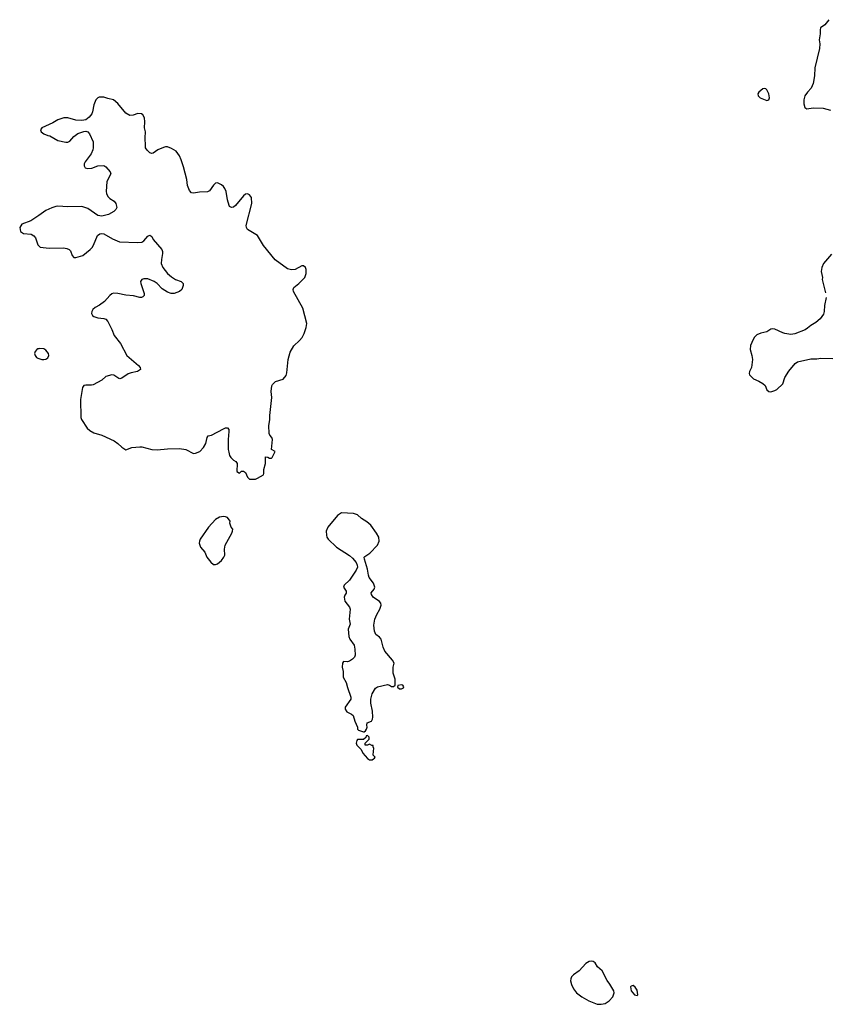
# Model space of a CAD drawing. Header units: inches. Extents: x 2294237 to 2473966, y 835830 to 1006981.
# Tile 2 of 77: x 2319809 to 2327874, y 879915 to 889771. Entities that reach past the tile are written whole.
import ezdxf

# ---------------------------------------------------------------- set-up
doc = ezdxf.new("R2010")
doc.units = ezdxf.units.IN
doc.header["$MEASUREMENT"] = 0
for name, color, linetype in [('C3818', 7, 'Continuous'), ('C3827', 7, 'Continuous'), ('C3828', 7, 'Continuous')]:
    doc.layers.add(name, color=color, linetype=linetype)

msp = doc.modelspace()

# ---------------------------------------------------------------- linework, layer by layer
at = {"layer": 'C3818', "color": 6, "elevation": 200}
for points in [[(2320000, 887812.6), (2319920.7, 887759.3), (2319830, 887723.7), (2319808.5, 887690), (2319817.4, 887650), (2319845.5, 887630), (2319923, 887623), (2319949.1, 887609.1), (2319967.4, 887587.4), (2319990, 887516), (2320000, 887507.3)], [(2320000, 886477.9), (2319990, 886475.4), (2319979.1, 886470), (2319962.4, 886450), (2319958.4, 886430), (2319963.8, 886410), (2319977.3, 886390), (2319990, 886381.6), (2320000, 886378.8)]]:
    msp.add_lwpolyline(points, dxfattribs=at)
at = {"layer": 'C3827', "color": 6, "elevation": 200}
msp.add_lwpolyline([(2325423.4, 880000), (2325436.3, 879990), (2325505.5, 879950), (2325590, 879918.2), (2325630, 879915.2), (2325670, 879923.9), (2325709.7, 879950), (2325746.3, 879990), (2325749.9, 880000)], dxfattribs=at)
at = {"layer": 'C3828', "color": 6, "elevation": 200}
for points in [[(2327908.7, 889771.3), (2327870, 889721.2), (2327826.8, 889690), (2327822, 889670), (2327824.4, 889630), (2327813.7, 889570), (2327819.5, 889530), (2327815.8, 889484.2), (2327768.7, 889290), (2327764.9, 889210), (2327754.1, 889134.1), (2327733.9, 889086.1), (2327694.7, 889045.3), (2327670.3, 889010), (2327660.2, 888970), (2327659.2, 888930), (2327670, 888893.4), (2327690, 888878.4), (2327752.2, 888887.8), (2327853.4, 888886.6), (2327926.9, 888866.9)], [(2320000, 887507.3), (2320014.6, 887494.6), (2320105.3, 887485.3), (2320247.6, 887487.6), (2320280.9, 887480.9), (2320304.9, 887470), (2320317.1, 887457.1), (2320332.5, 887412.5), (2320350.6, 887390.6), (2320370.5, 887390.5), (2320439.5, 887410), (2320513.3, 887470), (2320533, 887490), (2320546.5, 887513.5), (2320588, 887610), (2320610, 887628.5), (2320630, 887632.2), (2320650, 887628.5), (2320738, 887578), (2320808.9, 887548.9), (2320990, 887542), (2321030, 887545.3), (2321050, 887558.4), (2321090, 887604.9), (2321113, 887613), (2321130, 887602), (2321146.3, 887570), (2321233.1, 887470), (2321239.6, 887450), (2321239.6, 887430), (2321227, 887370), (2321224.9, 887330), (2321242, 887290), (2321289.6, 887229.6), (2321330, 887196.9), (2321370, 887170.3), (2321424.7, 887150), (2321444.7, 887130), (2321446, 887110), (2321430.7, 887070), (2321410, 887049.2), (2321354, 887030), (2321326, 887030), (2321290, 887044), (2321236.1, 887076.1), (2321185.1, 887130), (2321154, 887150), (2321090, 887178.2), (2321050, 887177.8), (2321032.7, 887170), (2321018.9, 887150), (2321020.2, 887130), (2321056, 887030), (2321054, 887010), (2321042.3, 886997.7), (2321028.9, 886991.1), (2321010, 886990.9), (2320946.7, 887006.7), (2320870, 887015), (2320790, 887031.9), (2320747, 887033), (2320730, 887027.2), (2320710, 887011.3), (2320658.7, 886950), (2320607.3, 886912.7), (2320563.8, 886890), (2320541.1, 886870), (2320530.3, 886850), (2320528, 886830), (2320536.4, 886810), (2320550, 886799.5), (2320590, 886786), (2320650, 886780.3), (2320670, 886773.4), (2320690, 886750.4), (2320731.6, 886671.6), (2320754, 886610), (2320817.7, 886530), (2320880.2, 886410), (2320998, 886310), (2321015.3, 886290), (2321017.1, 886270), (2320989.1, 886250.9), (2320923.2, 886236.8), (2320894, 886226), (2320830, 886182.4), (2320810, 886177.6), (2320800.5, 886180.5), (2320750, 886213.6), (2320730, 886215.6), (2320670, 886201.2), (2320630, 886164.5), (2320543.9, 886116.1), (2320528.5, 886111.5), (2320470, 886114), (2320450.7, 886109.3), (2320436, 886090), (2320415.8, 885970), (2320421.3, 885790), (2320426.4, 885770), (2320483.8, 885683.8), (2320510, 885658.4), (2320550, 885636.4), (2320632.5, 885612.5), (2320754, 885554), (2320790.3, 885530.3), (2320830, 885491), (2320870, 885466.8), (2320930, 885487.7), (2321010, 885495.5), (2321030, 885495.5), (2321130, 885468.7), (2321183.9, 885463.9), (2321290, 885474.3), (2321410, 885478.5), (2321470.8, 885470), (2321550, 885430.4), (2321570, 885432.4), (2321612.3, 885450), (2321649.5, 885490), (2321671.8, 885530), (2321685.2, 885590), (2321694, 885606), (2321730, 885610.8), (2321850, 885677.3), (2321870, 885686), (2321890, 885684.7), (2321901, 885670), (2321902.8, 885650), (2321894.9, 885570), (2321896.3, 885470), (2321902, 885442), (2321910.7, 885410), (2321924, 885390), (2321950, 885362.8), (2321971.3, 885350), (2321986, 885330), (2321982, 885250), (2322010, 885232), (2322029.2, 885250.8), (2322050.8, 885250.8), (2322070, 885238), (2322090, 885192), (2322110, 885172), (2322170, 885172), (2322190, 885182), (2322250, 885214), (2322254, 885230), (2322253.2, 885270), (2322269.3, 885330), (2322270, 885394), (2322291.6, 885391.6), (2322310, 885382), (2322330, 885382), (2322338, 885390), (2322366, 885450), (2322328.7, 885468.7), (2322340.9, 885570), (2322333.2, 885590), (2322312.9, 885612.9), (2322305.2, 885630), (2322302, 885710), (2322313.1, 885766.9), (2322313.3, 885810), (2322333.3, 885990), (2322325.1, 886050), (2322332.7, 886107.3), (2322339, 886121), (2322368.7, 886150), (2322446.3, 886173.7), (2322477.2, 886210), (2322483.7, 886236.3), (2322495.6, 886370), (2322517.4, 886442.6), (2322553, 886507), (2322610, 886559.3), (2322635.1, 886590), (2322656.2, 886630), (2322678.4, 886690), (2322682, 886730), (2322643.1, 886883.1), (2322551.3, 887050), (2322548, 887070), (2322554.5, 887090), (2322602.7, 887130), (2322662.7, 887190), (2322677, 887230), (2322677.6, 887270), (2322671.5, 887290), (2322650, 887306.6), (2322633.7, 887306.3), (2322567.9, 887272.1), (2322530, 887267), (2322490, 887277.6), (2322366.3, 887366.3), (2322249.7, 887510), (2322189.5, 887610), (2322089.6, 887670), (2322078.9, 887690), (2322076.9, 887710), (2322132, 887930), (2322129.7, 887990), (2322110, 888019.7), (2322090, 888028.2), (2322070, 888024.2), (2322050, 888007.6), (2321970, 887911.6), (2321950, 887895.1), (2321930, 887889.7), (2321910, 887900.9), (2321905.4, 887910), (2321888, 887968), (2321876.4, 888050), (2321863.1, 888083.1), (2321850, 888102), (2321830, 888118.4), (2321790, 888139.5), (2321770, 888134.5), (2321750, 888116.2), (2321710, 888059.5), (2321690, 888047), (2321610, 888045.6), (2321550, 888034), (2321530, 888039.5), (2321510, 888060.9), (2321487.1, 888110), (2321480.5, 888170), (2321450, 888299), (2321426.9, 888370), (2321409.6, 888410), (2321375.6, 888455.6), (2321330, 888481.6), (2321290, 888497.6), (2321270, 888498.4), (2321250, 888493.6), (2321192.8, 888467.2), (2321145.2, 888434.8), (2321130, 888432.3), (2321110, 888437.2), (2321084.1, 888464.1), (2321069.8, 888489.8), (2321067.3, 888507.2), (2321063.6, 888590), (2321067, 888650), (2321058, 888690), (2321062, 888750), (2321059.3, 888790), (2321040.2, 888820.2), (2321029.3, 888829.3), (2320992.7, 888832.7), (2320944.7, 888815.3), (2320910, 888811.6), (2320870, 888835.6), (2320790, 888932.7), (2320749.2, 888969.2), (2320690, 888981.2), (2320650, 888997.2), (2320605.2, 888994.8), (2320592, 888990), (2320571, 888970), (2320550, 888918), (2320539.1, 888850), (2320530.5, 888829.5), (2320503.8, 888796.2), (2320470, 888769.2), (2320430, 888761.2), (2320370, 888765.2), (2320291, 888789), (2320250, 888789), (2320190, 888769), (2320141.4, 888738.6), (2320031.1, 888688.9), (2320018, 888670), (2320019.6, 888659.6), (2320022, 888650), (2320051.3, 888630), (2320090, 888613.4), (2320110.4, 888610.4), (2320190, 888562.8), (2320270, 888544.9), (2320290, 888545.5), (2320310, 888556.3), (2320350, 888600.7), (2320390, 888630.7), (2320450.7, 888650.7), (2320470, 888654), (2320490.4, 888650.4), (2320508.7, 888628.7), (2320542.6, 888550), (2320545.7, 888490), (2320542, 888470), (2320522.6, 888430), (2320463.8, 888350), (2320454, 888330), (2320454, 888310), (2320462.8, 888290), (2320490, 888280.5), (2320530, 888286.7), (2320590, 888308.8), (2320650, 888310.4), (2320670, 888298), (2320715.8, 888250), (2320721.1, 888230), (2320682.3, 888150), (2320674.9, 888050), (2320678, 888030), (2320690, 888003), (2320710, 887983.1), (2320754.7, 887954.7), (2320772.3, 887932.3), (2320780.3, 887890), (2320772.4, 887870), (2320750, 887849.7), (2320698.9, 887821.1), (2320630, 887804), (2320589.8, 887809.8), (2320490, 887882), (2320430, 887902), (2320290, 887897.4), (2320190, 887903.5), (2320170, 887899.7), (2320130, 887887.8), (2320070, 887859.7), (2320000, 887812.6)], [(2327935.2, 887424.8), (2327856, 887330), (2327838.8, 887290), (2327834, 887250), (2327844.9, 887190), (2327843.8, 887170), (2327876.7, 887036.7)], [(2327881.3, 886990), (2327867, 886910), (2327862.6, 886850), (2327854.8, 886825.2), (2327822.6, 886777.4), (2327778.2, 886741.8), (2327728, 886710), (2327697.5, 886682.5), (2327673.1, 886666.9), (2327570, 886627.6), (2327530, 886621.6), (2327470, 886631.3), (2327450, 886636.3), (2327370, 886674), (2327350, 886676), (2327330, 886673.2), (2327290, 886646), (2327230, 886632.7), (2327190, 886615.1), (2327166.6, 886593.4), (2327150.5, 886570), (2327124, 886510), (2327120.5, 886470), (2327140.4, 886410), (2327144.4, 886370), (2327134, 886290), (2327114, 886250), (2327110.8, 886230), (2327114.8, 886214.8), (2327154.9, 886174.9), (2327210, 886152.7), (2327250, 886128.2), (2327270.7, 886110), (2327290, 886064.7), (2327310, 886051), (2327330, 886046), (2327370, 886058.8), (2327388.7, 886070), (2327450, 886126), (2327469.6, 886190), (2327507.6, 886252.4), (2327571.3, 886328.7), (2327595.1, 886344.9), (2327730, 886378), (2327790, 886377.3), (2327830, 886384), (2327950, 886379.1)], [(2320000, 886378.8), (2320030, 886370.4), (2320050, 886370.4), (2320070, 886372.7), (2320090, 886385.5), (2320101.6, 886410), (2320096.3, 886430), (2320070, 886463), (2320050, 886475.6), (2320010, 886480.4), (2320000, 886477.9)], [(2325749.9, 880000), (2325760.7, 880030), (2325758, 880050), (2325717.4, 880117.4), (2325690, 880153.2), (2325641.6, 880250), (2325592.3, 880290), (2325570, 880329.2), (2325550, 880343.7), (2325530, 880346.6), (2325510, 880342.7), (2325476.7, 880323.3), (2325410.7, 880250), (2325353.4, 880210), (2325334.9, 880190), (2325326.7, 880170), (2325324.9, 880150), (2325333.5, 880113.5), (2325353, 880070), (2325384.9, 880030), (2325423.4, 880000)]]:
    msp.add_lwpolyline(points, dxfattribs=at)
for points in [[(2327270, 889082), (2327250, 889079), (2327210, 889045.2), (2327199.1, 889030), (2327202, 889010), (2327222.8, 888990), (2327290, 888963), (2327310, 888967.7), (2327315.6, 888990), (2327310, 889028.7), (2327290, 889069), (2327278, 889078)], [(2321850, 884798), (2321810, 884791.8), (2321770, 884769), (2321699.1, 884690), (2321616, 884570), (2321607.7, 884550), (2321604.9, 884530), (2321618.8, 884490), (2321662.5, 884442.5), (2321683, 884390), (2321720.9, 884340.9), (2321750, 884319.1), (2321770, 884318), (2321790, 884325.5), (2321830, 884357.3), (2321852.3, 884390), (2321860.9, 884410), (2321859.5, 884470), (2321865.1, 884510), (2321933.6, 884630), (2321940.7, 884650), (2321940.9, 884670), (2321926.6, 884690), (2321913.2, 884730), (2321915.3, 884750), (2321889.1, 884789.1), (2321870, 884796)], [(2323030, 884835.1), (2322991.7, 884808.3), (2322893.4, 884690), (2322877.3, 884650), (2322878.8, 884610), (2322882.8, 884590), (2322896, 884570), (2322978.8, 884490), (2323110, 884407.3), (2323141.1, 884381.1), (2323176.4, 884336.4), (2323187.7, 884310), (2323190.6, 884289.4), (2323178.5, 884261.5), (2323110, 884161.2), (2323056, 884110), (2323050.8, 884090), (2323076, 884050), (2323076, 884030), (2323062.8, 884010), (2323058.8, 883990), (2323064.7, 883950), (2323110, 883892), (2323116, 883870), (2323107.3, 883770), (2323118, 883722), (2323096, 883670), (2323104.5, 883595.5), (2323113.4, 883570), (2323156.3, 883510), (2323164.4, 883470), (2323168.2, 883410), (2323162, 883390), (2323140.7, 883370), (2323110, 883351.6), (2323090, 883344.2), (2323050, 883346), (2323039.3, 883330), (2323036, 883290), (2323045.6, 883245.6), (2323048.8, 883190), (2323077.8, 883137.8), (2323090, 883088), (2323124.2, 882990), (2323123.7, 882970), (2323068.5, 882890), (2323068.2, 882870), (2323084.4, 882844.4), (2323130, 882820.7), (2323145.8, 882805.8), (2323164, 882750), (2323191, 882690), (2323192, 882670), (2323201, 882661), (2323250, 882642), (2323258, 882642), (2323270, 882652), (2323282, 882670), (2323288.7, 882690), (2323284, 882710), (2323288.7, 882731.3), (2323330, 882751), (2323340.9, 882770), (2323344.5, 882790), (2323339.7, 882850), (2323325.1, 882930), (2323323, 882970), (2323336.6, 883023.4), (2323370, 883081), (2323390, 883094), (2323490, 883118), (2323511, 883111), (2323530, 883098), (2323550, 883098), (2323568, 883110), (2323568.4, 883168.4), (2323548.7, 883230), (2323549.1, 883289.1), (2323557.2, 883330), (2323541.5, 883361.5), (2323463.6, 883450), (2323447.3, 883490), (2323426.6, 883570), (2323410, 883589.3), (2323375.9, 883615.9), (2323359.3, 883650), (2323355.6, 883710), (2323363.7, 883770), (2323382.9, 883817.1), (2323414, 883870), (2323428.7, 883910), (2323424, 883930), (2323410, 883948.7), (2323349.2, 883990), (2323330, 884018), (2323327.2, 884032.8), (2323359, 884070), (2323365.2, 884090), (2323351.8, 884130), (2323308.4, 884188.4), (2323299.6, 884210), (2323292.3, 884270), (2323261.2, 884370), (2323259, 884390), (2323262.7, 884397.3), (2323314, 884430), (2323390, 884511.3), (2323409, 884550), (2323404, 884590), (2323381.2, 884630), (2323322.7, 884710), (2323284.8, 884744.7), (2323230, 884779.6), (2323190, 884814.7), (2323150, 884829.7)], [(2323630, 883114), (2323594, 883106), (2323592, 883090), (2323610, 883072), (2323630, 883072), (2323650, 883084.7), (2323654, 883094), (2323646, 883110)], [(2323290, 882606), (2323278, 882602), (2323272.7, 882587.3), (2323250, 882566), (2323190, 882566), (2323183.6, 882556.4), (2323178, 882530), (2323184.7, 882510), (2323226, 882466), (2323243, 882430), (2323290, 882376), (2323310, 882362.8), (2323330, 882362), (2323338, 882362), (2323350, 882374), (2323362, 882378), (2323366, 882390), (2323348, 882410), (2323349.3, 882450.7), (2323355.3, 882475.3), (2323346, 882494), (2323346, 882506), (2323334, 882506), (2323310, 882518), (2323290.9, 882509.1), (2323266, 882510), (2323266, 882530), (2323306, 882570), (2323306, 882590)], [(2325950, 880102), (2325930, 880098), (2325924.7, 880090), (2325931.3, 880050), (2325964.7, 880010), (2325990, 880002), (2325998, 880010), (2325990, 880058), (2325970, 880088)]]:
    msp.add_lwpolyline(points, close=True, dxfattribs=at)

doc.saveas('drawing.dxf')
